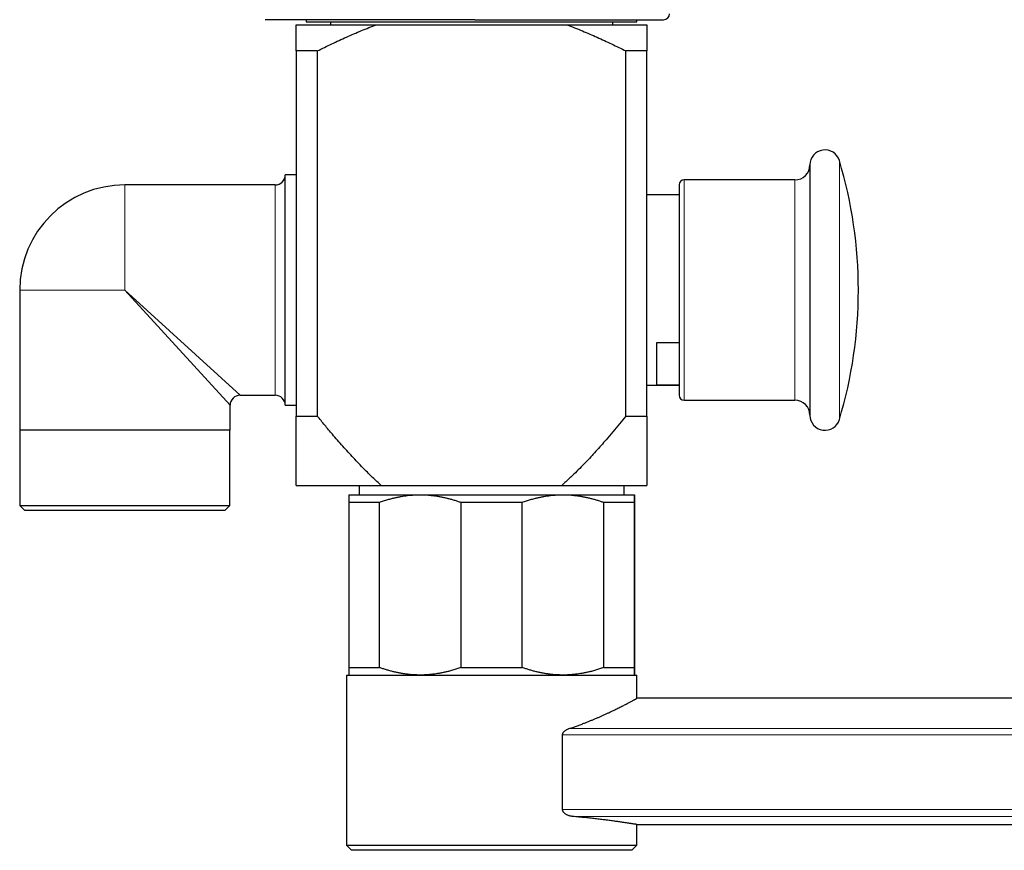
# Model space of a CAD drawing. Header units: millimetres. Extents: x 8 to 1136, y 12 to 650.
# Tile 44 of 49: x 775 to 873, y 472 to 555. Entities that reach past the tile are written whole.
import ezdxf

# ---------------------------------------------------------------- set-up
doc = ezdxf.new("R2010")
doc.units = ezdxf.units.MM

msp = doc.modelspace()

# ---------------------------------------------------------------- linework, layer by layer
at = {"color": 7, "linetype": 'Continuous', "lineweight": 30}
for p, q in [((820.501, 555.204), (799.569, 555.204)), ((803.667, 555.204), (803.667, 555.004)), ((836.667, 555.004), (836.667, 555.204)), ((802.667, 554.704), (810.677, 554.704)), ((803.667, 555.004), (809.719, 555.004)), ((806.08, 555.004), (806.08, 554.704)), ((809.719, 555.004), (836.667, 555.004)), ((810.677, 554.704), (829.657, 554.704)), ((829.657, 554.704), (837.667, 554.704)), ((834.254, 554.704), (834.254, 555.004)), ((804.764, 552.078), (802.667, 552.078)), ((802.667, 552.078), (802.667, 515.632)), ((804.764, 552.078), (804.764, 515.632)), ((835.57, 515.632), (835.57, 552.078)), ((837.667, 552.078), (835.57, 552.078)), ((837.667, 515.632), (837.667, 552.078)), ((853.932, 540.704), (853.932, 521.954)), ((802.667, 539.704), (801.567, 539.704)), ((801.567, 516.704), (801.567, 539.704)), ((800.567, 538.704), (785.567, 538.704)), ((840.867, 538.704), (840.867, 522.954)), ((852.432, 539.204), (841.367, 539.204)), ((840.867, 537.704), (837.667, 537.704)), ((775.067, 528.204), (775.067, 514.204)), ((838.667, 522.964), (840.867, 522.964)), ((838.667, 518.722), (838.667, 522.964)), ((840.867, 522.954), (840.867, 517.704)), ((853.932, 521.954), (853.932, 515.704)), ((837.667, 518.704), (840.867, 518.704)), ((840.867, 518.722), (838.667, 518.722)), ((797.067, 517.704), (800.567, 517.704)), ((841.367, 517.204), (852.432, 517.204)), ((796.067, 514.204), (796.067, 516.704)), ((801.567, 516.704), (802.667, 516.704)), ((802.667, 515.632), (804.764, 515.632)), ((835.57, 515.632), (837.667, 515.632)), ((796.067, 514.204), (775.067, 514.204)), ((775.089, 514.204), (775.089, 506.704)), ((796.044, 506.704), (796.044, 514.204)), ((802.667, 508.704), (811.153, 508.704)), ((808.946, 508.704), (808.946, 507.766)), ((811.153, 508.704), (829.181, 508.704)), ((829.181, 508.704), (837.667, 508.704)), ((835.387, 507.766), (835.387, 508.704)), ((807.921, 507.766), (815.036, 507.766)), ((815.036, 507.766), (829.286, 507.766)), ((829.286, 507.766), (836.421, 507.766)), ((775.089, 506.704), (775.589, 506.204)), ((775.089, 506.704), (796.044, 506.704)), ((795.544, 506.204), (775.589, 506.204)), ((795.544, 506.204), (796.044, 506.704)), ((807.917, 507.016), (810.982, 507.016)), ((807.917, 507.016), (807.917, 490.516)), ((810.982, 490.516), (810.982, 507.016)), ((819.091, 507.016), (825.228, 507.016)), ((819.091, 507.016), (819.091, 490.516)), ((825.228, 490.516), (825.228, 507.016)), ((833.344, 507.016), (833.344, 490.516)), ((833.344, 507.016), (836.417, 507.016)), ((836.417, 490.516), (836.417, 507.016)), ((836.425, 507.016), (836.425, 490.516)), ((807.917, 490.516), (810.982, 490.516)), ((819.091, 490.516), (825.228, 490.516)), ((833.344, 490.516), (836.417, 490.516)), ((807.671, 489.766), (807.671, 472.766)), ((807.671, 489.766), (836.671, 489.766)), ((836.671, 487.442), (836.671, 489.766)), ((1132.27, 487.442), (836.671, 487.442)), ((829.248, 476.345), (829.248, 483.795)), ((836.671, 474.842), (1111.706, 474.842)), ((836.671, 472.766), (836.671, 474.842)), ((807.671, 472.766), (808.171, 472.266)), ((807.671, 472.766), (836.671, 472.766)), ((836.171, 472.266), (836.671, 472.766)), ((836.671, 472.766), (836.671, 472.766)), ((836.171, 472.266), (808.171, 472.266))]:
    msp.add_line(p, q, dxfattribs=at)
at = {"color": 252, "linetype": 'Continuous', "lineweight": 0}
for p, q in [((856.869, 541.135), (856.869, 521.739)), ((785.567, 528.204), (785.567, 538.704)), ((800.567, 517.704), (800.567, 538.704)), ((841.367, 539.204), (841.367, 522.704)), ((852.432, 539.204), (852.432, 522.704)), ((785.567, 528.204), (775.067, 528.204)), ((796.067, 516.704), (785.567, 528.204)), ((785.567, 528.204), (797.067, 517.704)), ((841.367, 522.704), (841.367, 517.204)), ((852.432, 522.704), (852.432, 517.204)), ((856.869, 521.739), (856.869, 515.273)), ((1123.011, 483.795), (829.248, 483.795)), ((829.879, 484.415), (1123.011, 484.415)), ((829.248, 476.345), (1123.011, 476.345)), ((1123.011, 475.652), (830.236, 475.652))]:
    msp.add_line(p, q, dxfattribs=at)
at = {"color": 7, "linetype": 'Continuous', "lineweight": 30}
for centre, radius, start, end in [((839.317, 555.804), 0.6, 270, 0), ((855.432, 540.704), 1.5, 16.69975, 180), ((852.432, 540.704), 1.5, 270, 360), ((813.767, 528.204), 45, 343.30025, 16.69975), ((800.567, 539.704), 1, 270, 0), ((785.567, 528.204), 10.5, 90, 180), ((841.367, 538.704), 0.5, 90, 180), ((797.067, 516.704), 1, 90.04049, 179.96456), ((800.567, 516.704), 1, 0, 90), ((841.367, 517.704), 0.5, 180, 270), ((852.432, 515.704), 1.5, 0, 90), ((855.432, 515.704), 1.5, 180, 343.30025)]:
    msp.add_arc(centre, radius, start, end, dxfattribs=at)
for points, knots in [([(820.501, 555.204), (820.683, 555.204), (821.046, 555.204), (821.589, 555.204), (822.131, 555.204), (822.604, 555.204), (823.009, 555.204), (823.347, 555.204), (823.686, 555.204), (824.03, 555.204), (824.437, 555.204), (824.904, 555.204), (825.424, 555.204), (825.939, 555.204), (826.45, 555.204), (826.957, 555.204), (827.387, 555.204), (827.741, 555.204), (828.021, 555.204), (828.299, 555.204), (828.575, 555.204), (828.849, 555.204), (829.12, 555.204), (829.464, 555.204), (829.877, 555.204), (830.356, 555.204), (830.807, 555.204), (831.23, 555.204), (831.625, 555.204), (832.012, 555.204), (832.391, 555.204), (832.762, 555.204), (833.125, 555.204), (833.48, 555.204), (833.844, 555.204), (834.213, 555.204), (834.587, 555.204), (834.947, 555.204), (835.295, 555.204), (835.631, 555.204), (835.953, 555.204), (836.238, 555.204), (836.49, 555.204), (836.71, 555.204), (836.922, 555.204), (837.125, 555.204), (837.34, 555.204), (837.562, 555.204), (837.79, 555.204), (837.973, 555.204), (838.118, 555.204), (838.23, 555.204), (838.337, 555.204), (838.438, 555.204), (838.534, 555.204), (838.624, 555.204), (838.712, 555.204), (838.797, 555.204), (838.877, 555.204), (838.951, 555.204), (839.017, 555.204), (839.084, 555.204), (839.151, 555.204), (839.211, 555.204), (839.259, 555.204), (839.292, 555.204), (839.313, 555.204), (839.316, 555.204), (839.317, 555.204)], [0, 0, 0, 0, 0.018327, 0.03662, 0.054895, 0.073166, 0.084656, 0.096154, 0.107663, 0.119337, 0.131538, 0.149663, 0.167763, 0.185854, 0.203948, 0.222062, 0.240209, 0.250523, 0.260823, 0.271111, 0.28139, 0.291663, 0.301932, 0.312199, 0.331029, 0.34988, 0.368769, 0.385214, 0.401626, 0.418016, 0.434394, 0.45077, 0.467156, 0.483563, 0.5, 0.518791, 0.537541, 0.556266, 0.574981, 0.593703, 0.612447, 0.63123, 0.645665, 0.660075, 0.674465, 0.688845, 0.70322, 0.722049, 0.740901, 0.759789, 0.770886, 0.781967, 0.793036, 0.804096, 0.81515, 0.826201, 0.837254, 0.849416, 0.861588, 0.873773, 0.885829, 0.897352, 0.914471, 0.93157, 0.948661, 0.965754, 0.982863, 1, 1, 1, 1]), ([(802.667, 552.078), (802.667, 552.184), (802.667, 552.395), (802.667, 552.696), (802.667, 552.96), (802.667, 553.19), (802.667, 553.387), (802.667, 553.575), (802.667, 553.754), (802.667, 553.922), (802.667, 554.08), (802.667, 554.225), (802.667, 554.352), (802.667, 554.461), (802.667, 554.553), (802.667, 554.636), (802.667, 554.681), (802.667, 554.704)], [0, 0, 0, 0, 0.085698, 0.171402, 0.257098, 0.321482, 0.385866, 0.450061, 0.514256, 0.579423, 0.644602, 0.709779, 0.774943, 0.831164, 0.887385, 0.943692, 1, 1, 1, 1]), ([(804.764, 552.078), (805.005, 552.198), (805.487, 552.439), (806.215, 552.79), (806.946, 553.134), (807.682, 553.469), (808.423, 553.795), (809.169, 554.111), (809.919, 554.416), (810.424, 554.608), (810.677, 554.704)], [0, 0, 0, 0, 0.124812, 0.249623, 0.374491, 0.49936, 0.624461, 0.749562, 0.874782, 1, 1, 1, 1]), ([(829.657, 554.704), (829.921, 554.604), (830.448, 554.403), (831.216, 554.09), (831.965, 553.772), (832.693, 553.451), (833.418, 553.12), (834.139, 552.781), (834.856, 552.434), (835.332, 552.197), (835.57, 552.078)], [0, 0, 0, 0, 0.130735, 0.261513, 0.384509, 0.507511, 0.630509, 0.753671, 0.876837, 1, 1, 1, 1]), ([(837.667, 554.704), (837.667, 554.68), (837.667, 554.633), (837.667, 554.546), (837.667, 554.448), (837.667, 554.34), (837.667, 554.22), (837.667, 554.09), (837.667, 553.938), (837.667, 553.762), (837.667, 553.56), (837.667, 553.346), (837.667, 553.118), (837.667, 552.876), (837.667, 552.62), (837.667, 552.355), (837.667, 552.171), (837.667, 552.078)], [0, 0, 0, 0, 0.058768, 0.117563, 0.175867, 0.234187, 0.292513, 0.350837, 0.409145, 0.482409, 0.555673, 0.62812, 0.700568, 0.775421, 0.850282, 0.925145, 1, 1, 1, 1]), ([(802.667, 508.704), (802.667, 508.706), (802.667, 508.709), (802.667, 508.733), (802.667, 508.771), (802.667, 508.825), (802.667, 508.894), (802.667, 508.975), (802.667, 509.068), (802.667, 509.17), (802.667, 509.282), (802.667, 509.406), (802.667, 509.54), (802.667, 509.683), (802.667, 509.834), (802.667, 510.014), (802.667, 510.228), (802.667, 510.479), (802.667, 510.742), (802.667, 511.013), (802.667, 511.293), (802.667, 511.583), (802.667, 511.881), (802.667, 512.214), (802.667, 512.583), (802.667, 512.987), (802.667, 513.398), (802.667, 513.822), (802.667, 514.259), (802.667, 514.71), (802.667, 515.167), (802.667, 515.477), (802.667, 515.632)], [0, 0, 0, 0, 0.026954, 0.053918, 0.080872, 0.108185, 0.135509, 0.162823, 0.188223, 0.213634, 0.239048, 0.26445, 0.290086, 0.315722, 0.340861, 0.366, 0.401599, 0.437206, 0.472807, 0.507578, 0.542361, 0.577152, 0.611941, 0.646717, 0.690477, 0.734238, 0.777337, 0.820437, 0.865325, 0.910217, 0.955111, 1, 1, 1, 1]), ([(811.153, 508.704), (811.008, 508.835), (810.717, 509.097), (810.29, 509.499), (809.868, 509.906), (809.405, 510.366), (808.903, 510.88), (808.364, 511.45), (807.832, 512.028), (807.306, 512.614), (806.786, 513.207), (806.186, 513.906), (805.51, 514.713), (805.013, 515.326), (804.764, 515.632)], [0, 0, 0, 0, 0.0621722, 0.124352, 0.1865339, 0.248709, 0.3318515, 0.4149996, 0.4981442, 0.5817464, 0.6653518, 0.7489551, 0.8744771, 1, 1, 1, 1]), ([(835.57, 515.632), (835.354, 515.366), (834.923, 514.835), (834.266, 514.046), (833.655, 513.33), (833.091, 512.685), (832.577, 512.11), (832.055, 511.542), (831.516, 510.969), (830.957, 510.395), (830.442, 509.883), (829.984, 509.442), (829.586, 509.069), (829.316, 508.826), (829.181, 508.704)], [0, 0, 0, 0, 0.108824, 0.217651, 0.326473, 0.408223, 0.489978, 0.57173, 0.653477, 0.740044, 0.82661, 0.884406, 0.942205, 1, 1, 1, 1]), ([(837.667, 515.632), (837.667, 515.482), (837.667, 515.18), (837.667, 514.736), (837.667, 514.297), (837.667, 513.866), (837.667, 513.441), (837.667, 513.026), (837.667, 512.62), (837.667, 512.249), (837.667, 511.911), (837.667, 511.604), (837.667, 511.307), (837.667, 511.02), (837.667, 510.748), (837.667, 510.491), (837.667, 510.25), (837.667, 510.041), (837.667, 509.861), (837.667, 509.707), (837.667, 509.563), (837.667, 509.426), (837.667, 509.298), (837.667, 509.179), (837.667, 509.072), (837.667, 508.977), (837.667, 508.895), (837.667, 508.827), (837.667, 508.772), (837.667, 508.733), (837.667, 508.709), (837.667, 508.706), (837.667, 508.704)], [0, 0, 0, 0, 0.04362, 0.087244, 0.130866, 0.174485, 0.218203, 0.261921, 0.305482, 0.349042, 0.384666, 0.420304, 0.455943, 0.491574, 0.527193, 0.561177, 0.595166, 0.629147, 0.654762, 0.680376, 0.705769, 0.73116, 0.757659, 0.784171, 0.810681, 0.837177, 0.864136, 0.891105, 0.918063, 0.945372, 0.972692, 1, 1, 1, 1]), ([(807.921, 507.766), (807.921, 507.766), (807.921, 507.766), (807.921, 507.758), (807.92, 507.739), (807.92, 507.71), (807.92, 507.671), (807.92, 507.622), (807.919, 507.564), (807.919, 507.497), (807.919, 507.412), (807.918, 507.304), (807.918, 507.169), (807.918, 507.067), (807.917, 507.016)], [0, 0, 0, 0, 0.031668, 0.111263, 0.190885, 0.270508, 0.350104, 0.430253, 0.510402, 0.589437, 0.668471, 0.77897, 0.889496, 1, 1, 1, 1]), ([(810.982, 507.016), (811.117, 507.064), (811.387, 507.159), (811.795, 507.285), (812.173, 507.389), (812.519, 507.474), (812.831, 507.542), (813.144, 507.601), (813.461, 507.652), (813.782, 507.695), (814.109, 507.728), (814.436, 507.751), (814.745, 507.764), (814.945, 507.766), (815.036, 507.766)], [0, 0, 0, 0, 0.102608, 0.205233, 0.307836, 0.385147, 0.462458, 0.539117, 0.615775, 0.695286, 0.774824, 0.854361, 0.93387, 1, 1, 1, 1]), ([(815.036, 507.766), (815.149, 507.765), (815.375, 507.763), (815.713, 507.747), (816.051, 507.72), (816.389, 507.683), (816.726, 507.635), (817.062, 507.577), (817.395, 507.51), (817.73, 507.432), (818.069, 507.344), (818.412, 507.244), (818.753, 507.136), (818.978, 507.056), (819.091, 507.016)], [0, 0, 0, 0, 0.082113, 0.164256, 0.2464, 0.328514, 0.41124, 0.493966, 0.57546, 0.656954, 0.742702, 0.828473, 0.914248, 1, 1, 1, 1]), ([(825.228, 507.016), (825.363, 507.064), (825.633, 507.159), (826.042, 507.285), (826.42, 507.389), (826.766, 507.474), (827.079, 507.542), (827.392, 507.601), (827.709, 507.652), (828.031, 507.695), (828.358, 507.728), (828.686, 507.751), (828.995, 507.764), (829.195, 507.766), (829.286, 507.766)], [0, 0, 0, 0, 0.102608, 0.205233, 0.307836, 0.385147, 0.462458, 0.539117, 0.615775, 0.695286, 0.774824, 0.854361, 0.93387, 1, 1, 1, 1]), ([(829.286, 507.766), (829.399, 507.765), (829.625, 507.763), (829.964, 507.747), (830.302, 507.72), (830.64, 507.683), (830.978, 507.635), (831.314, 507.577), (831.647, 507.51), (831.982, 507.432), (832.322, 507.344), (832.665, 507.244), (833.006, 507.136), (833.232, 507.056), (833.344, 507.016)], [0, 0, 0, 0, 0.082113, 0.164256, 0.2464, 0.328514, 0.41124, 0.493966, 0.57546, 0.656954, 0.742702, 0.828473, 0.914248, 1, 1, 1, 1]), ([(836.417, 507.016), (836.418, 507.065), (836.418, 507.164), (836.418, 507.294), (836.419, 507.401), (836.419, 507.487), (836.419, 507.556), (836.419, 507.615), (836.42, 507.665), (836.42, 507.706), (836.42, 507.737), (836.421, 507.758), (836.421, 507.766), (836.421, 507.766), (836.421, 507.766)], [0, 0, 0, 0, 0.1062935, 0.2126064, 0.3188949, 0.3990129, 0.4791305, 0.5585192, 0.6379075, 0.7204991, 0.803121, 0.8857417, 0.9683316, 1, 1, 1, 1]), ([(836.421, 507.766), (836.421, 507.765), (836.421, 507.763), (836.422, 507.747), (836.422, 507.72), (836.422, 507.683), (836.423, 507.635), (836.423, 507.577), (836.423, 507.51), (836.424, 507.432), (836.424, 507.344), (836.424, 507.244), (836.425, 507.136), (836.425, 507.056), (836.425, 507.016)], [0, 0, 0, 0, 0.082113, 0.164256, 0.2464, 0.328514, 0.41124, 0.493966, 0.57546, 0.656954, 0.742702, 0.828473, 0.914248, 1, 1, 1, 1]), ([(807.917, 490.516), (807.918, 490.467), (807.918, 490.369), (807.918, 490.239), (807.919, 490.132), (807.919, 490.046), (807.919, 489.977), (807.919, 489.918), (807.92, 489.868), (807.92, 489.826), (807.92, 489.795), (807.921, 489.775), (807.921, 489.767), (807.921, 489.767), (807.921, 489.766)], [0, 0, 0, 0, 0.106294, 0.212606, 0.318895, 0.399013, 0.479131, 0.558519, 0.637908, 0.720499, 0.803121, 0.885742, 0.968332, 1, 1, 1, 1]), ([(815.036, 489.766), (814.923, 489.767), (814.698, 489.77), (814.359, 489.786), (814.022, 489.813), (813.684, 489.85), (813.346, 489.898), (813.011, 489.956), (812.678, 490.023), (812.343, 490.1), (812.004, 490.189), (811.661, 490.289), (811.32, 490.397), (811.095, 490.477), (810.982, 490.516)], [0, 0, 0, 0, 0.082113, 0.164256, 0.2464, 0.328514, 0.41124, 0.493966, 0.57546, 0.656954, 0.742702, 0.828473, 0.914248, 1, 1, 1, 1]), ([(819.091, 490.516), (818.956, 490.469), (818.686, 490.374), (818.277, 490.248), (817.9, 490.143), (817.554, 490.059), (817.242, 489.991), (816.929, 489.932), (816.612, 489.881), (816.29, 489.838), (815.964, 489.805), (815.636, 489.782), (815.327, 489.769), (815.127, 489.767), (815.036, 489.766)], [0, 0, 0, 0, 0.102608, 0.205233, 0.307836, 0.385147, 0.462458, 0.539117, 0.615775, 0.695286, 0.774824, 0.854361, 0.93387, 1, 1, 1, 1]), ([(829.286, 489.766), (829.173, 489.767), (828.947, 489.77), (828.609, 489.786), (828.271, 489.813), (827.933, 489.85), (827.595, 489.898), (827.259, 489.956), (826.926, 490.023), (826.59, 490.1), (826.251, 490.189), (825.908, 490.289), (825.567, 490.397), (825.341, 490.477), (825.228, 490.516)], [0, 0, 0, 0, 0.082113, 0.164256, 0.2464, 0.328514, 0.41124, 0.493966, 0.57546, 0.656954, 0.742702, 0.828473, 0.914248, 1, 1, 1, 1]), ([(833.344, 490.516), (833.209, 490.469), (832.939, 490.374), (832.53, 490.248), (832.152, 490.143), (831.806, 490.059), (831.494, 489.991), (831.181, 489.932), (830.864, 489.881), (830.541, 489.838), (830.215, 489.805), (829.887, 489.782), (829.578, 489.769), (829.377, 489.767), (829.286, 489.766)], [0, 0, 0, 0, 0.102608, 0.205233, 0.307836, 0.385147, 0.462458, 0.539117, 0.615775, 0.695286, 0.774824, 0.854361, 0.93387, 1, 1, 1, 1]), ([(836.421, 489.766), (836.421, 489.767), (836.421, 489.767), (836.421, 489.775), (836.42, 489.794), (836.42, 489.823), (836.42, 489.862), (836.42, 489.91), (836.419, 489.968), (836.419, 490.035), (836.419, 490.121), (836.418, 490.229), (836.418, 490.364), (836.418, 490.465), (836.417, 490.516)], [0, 0, 0, 0, 0.031668, 0.111263, 0.190885, 0.270508, 0.350104, 0.430253, 0.510402, 0.589437, 0.668471, 0.77897, 0.889496, 1, 1, 1, 1]), ([(836.425, 490.516), (836.425, 490.466), (836.424, 490.365), (836.424, 490.231), (836.424, 490.122), (836.423, 490.034), (836.423, 489.965), (836.423, 489.906), (836.422, 489.856), (836.422, 489.817), (836.422, 489.788), (836.421, 489.77), (836.421, 489.768), (836.421, 489.766)], [0, 0, 0, 0, 0.10967, 0.219362, 0.329026, 0.411719, 0.494411, 0.576298, 0.658185, 0.743623, 0.829094, 0.914564, 1, 1, 1, 1]), ([(829.879, 484.415), (830.008, 484.458), (830.265, 484.544), (830.641, 484.676), (831.01, 484.811), (831.354, 484.941), (831.674, 485.066), (831.972, 485.186), (832.264, 485.306), (832.548, 485.425), (832.825, 485.544), (833.093, 485.662), (833.352, 485.778), (833.606, 485.894), (833.856, 486.01), (834.101, 486.125), (834.336, 486.238), (834.56, 486.347), (834.773, 486.451), (834.974, 486.552), (835.165, 486.648), (835.346, 486.741), (835.518, 486.829), (835.677, 486.912), (835.825, 486.989), (835.964, 487.062), (836.094, 487.131), (836.213, 487.195), (836.32, 487.252), (836.405, 487.298), (836.472, 487.334), (836.524, 487.363), (836.569, 487.387), (836.606, 487.407), (836.635, 487.423), (836.655, 487.434), (836.668, 487.441), (836.67, 487.442), (836.671, 487.442)], [0, 0, 0, 0, 0.031752, 0.063534, 0.095406, 0.127308, 0.155099, 0.182894, 0.210684, 0.238651, 0.266623, 0.29459, 0.322199, 0.349829, 0.378923, 0.408017, 0.437209, 0.4664, 0.49495, 0.5235, 0.552149, 0.580799, 0.609645, 0.638518, 0.666857, 0.695224, 0.725575, 0.755927, 0.786423, 0.816919, 0.83964, 0.862362, 0.885147, 0.907933, 0.930916, 0.953899, 0.976949, 1, 1, 1, 1]), ([(829.248, 483.795), (829.249, 483.809), (829.25, 483.838), (829.257, 483.88), (829.268, 483.92), (829.282, 483.959), (829.3, 483.997), (829.325, 484.038), (829.356, 484.083), (829.395, 484.128), (829.438, 484.17), (829.497, 484.22), (829.576, 484.276), (829.674, 484.331), (829.776, 484.378), (829.844, 484.402), (829.879, 484.415)], [0, 0, 0, 0, 0.041817, 0.083617, 0.12583, 0.166158, 0.207881, 0.251351, 0.312276, 0.376851, 0.43786, 0.501954, 0.62704, 0.75112, 0.875223, 1, 1, 1, 1]), ([(830.236, 475.652), (830.207, 475.655), (830.15, 475.661), (830.053, 475.678), (829.946, 475.703), (829.829, 475.741), (829.715, 475.788), (829.61, 475.844), (829.516, 475.905), (829.443, 475.965), (829.383, 476.025), (829.337, 476.083), (829.299, 476.143), (829.272, 476.205), (829.257, 476.258), (829.249, 476.306), (829.249, 476.332), (829.248, 476.345)], [0, 0, 0, 0, 0.071619, 0.143238, 0.241088, 0.33921, 0.437217, 0.534909, 0.614965, 0.694961, 0.748965, 0.803077, 0.856898, 0.901209, 0.945468, 0.972736, 1, 1, 1, 1]), ([(836.67, 474.842), (836.67, 474.842), (836.67, 474.842), (836.657, 474.844), (836.634, 474.848), (836.599, 474.853), (836.554, 474.861), (836.497, 474.87), (836.428, 474.881), (836.348, 474.893), (836.257, 474.908), (836.153, 474.924), (836.039, 474.941), (835.915, 474.96), (835.782, 474.981), (835.64, 475.002), (835.488, 475.024), (835.326, 475.048), (835.153, 475.073), (834.97, 475.1), (834.775, 475.127), (834.569, 475.156), (834.353, 475.186), (834.126, 475.216), (833.89, 475.247), (833.649, 475.278), (833.405, 475.309), (833.159, 475.34), (832.904, 475.371), (832.641, 475.402), (832.37, 475.433), (832.09, 475.465), (831.801, 475.497), (831.503, 475.528), (831.197, 475.56), (830.884, 475.591), (830.564, 475.622), (830.345, 475.642), (830.236, 475.652)], [0, 0, 0, 0, 0.018063, 0.045909, 0.07375, 0.101786, 0.129826, 0.157862, 0.186509, 0.215161, 0.243808, 0.272666, 0.301529, 0.330386, 0.358211, 0.386042, 0.413867, 0.441882, 0.469903, 0.497919, 0.526531, 0.555149, 0.583761, 0.612578, 0.641401, 0.670218, 0.697254, 0.724296, 0.751332, 0.77854, 0.805753, 0.83296, 0.860706, 0.888456, 0.916202, 0.944133, 0.972069, 1, 1, 1, 1])]:
    msp.add_open_spline(points, degree=3, knots=knots, dxfattribs=at)

doc.saveas('drawing.dxf')
